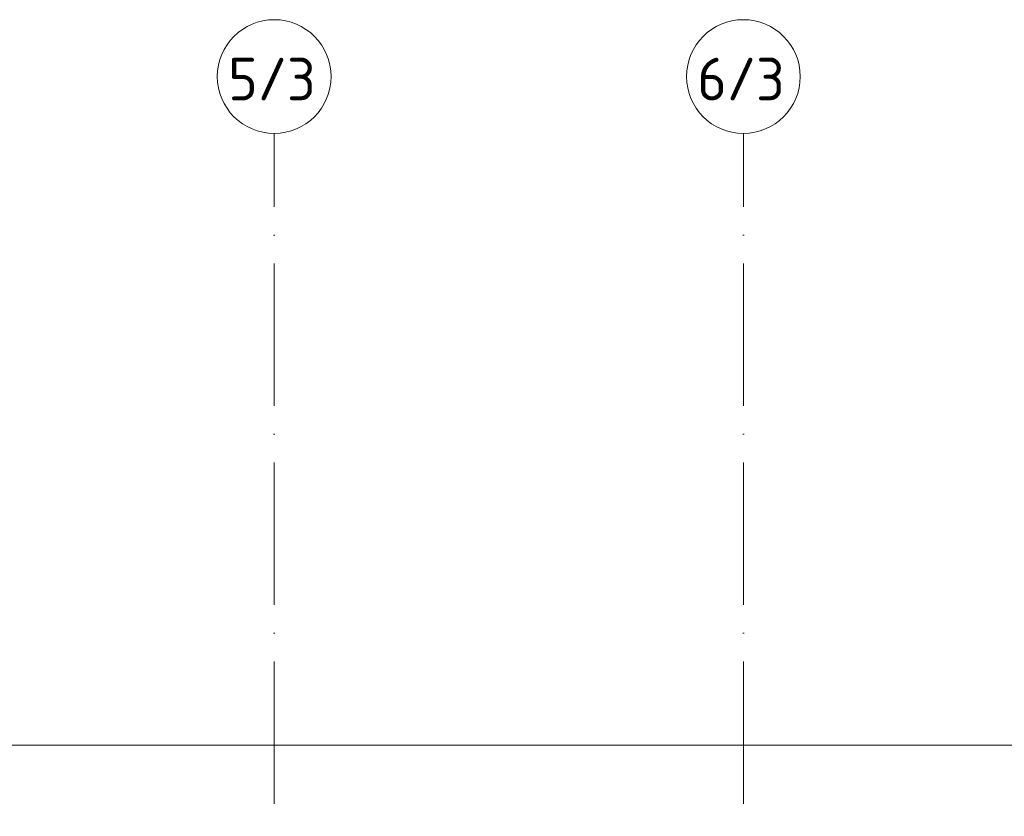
# Model space of a CAD drawing. Header units: millimetres. Extents: x 85617 to 161165, y 53267 to 102987.
# Tile 23 of 47: x 105611 to 112536, y 97381 to 102987. Entities that reach past the tile are written whole.
import ezdxf

# ---------------------------------------------------------------- set-up
doc = ezdxf.new("R2010")
doc.units = ezdxf.units.MM
doc.linetypes.add('4_ Штрихпунктир_ 10 х 2 мм', pattern=[1400, 1000, -200, 0, -200])
for name, color, linetype, lineweight in [('A-FLOR-____-OTLN', 7, 'Continuous', 9), ('S-GRID-____-IDEN', 7, 'Continuous', 9), ('S-GRID-____-OTLN', 7, 'Continuous', 9)]:
    doc.layers.add(name, color=color, linetype=linetype, lineweight=lineweight)
doc.styles.add('GOST Common_1', font='GOST_Common.ttf', dxfattribs={"height": 300})

# ---------------------------------------------------------------- blocks, each defined once
blk = doc.blocks.new('Ось сетки - 8_0 мм-31302-ВКК_25_К3_З_ЭОМ_воронка парапетная_')
at = {"layer": 'S-GRID-____-IDEN', "color": 254, "lineweight": 5, "true_color": 0xdadada}
blk.add_circle((0, 0), 4, dxfattribs=at)
blk = doc.blocks.new('240311_Наметкина 10_РД_АР_К3_R21_rvt-1-ВКК_25_К3_З_ЭОМ_воронка парапетная_')
at = {"layer": 'A-FLOR-____-OTLN', "color": 254, "lineweight": 5, "true_color": 0xcccccc}
blk.add_line((149920, 100050), (86800, 100050), dxfattribs=at)
at = {"layer": 'S-GRID-____-OTLN', "color": 254, "linetype": '4_ Штрихпунктир_ 10 х 2 мм', "lineweight": 5, "true_color": 0xdadada}
for p, q in [((103870, 56236.1), (103870, 104355.7)), ((107170, 56236.1), (107170, 104355.7))]:
    blk.add_line(p, q, dxfattribs=at)
at = {"layer": 'S-GRID-____-IDEN', "color": 254, "lineweight": 5, "true_color": 0xdadada, "xscale": 100.0000000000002, "yscale": 100.0000000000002, "zscale": 100.0000000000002}
for p in [(103870, 104755.7), (107170, 104755.7)]:
    blk.add_blockref('Ось сетки - 8_0 мм-31302-ВКК_25_К3_З_ЭОМ_воронка парапетная_', p, dxfattribs=at)
at = {"layer": 'S-GRID-____-IDEN', "color": 254, "lineweight": 5, "true_color": 0xdadada, "char_height": 300, "width": 777.637, "attachment_point": 1, "style": 'GOST Common_1'}
for s, insert in [('5/3', (103545.9, 104887.8)), ('6/3', (106845.9, 104887.8))]:
    blk.add_mtext(s, dxfattribs=dict(at, insert=insert))
blk = doc.blocks.new('Ось сетки - 8_0 мм-V36-ВКК_25_К3_З_ЭОМ_воронка парапетная_')
at = {"layer": 'S-GRID-____-IDEN', "color": 254, "lineweight": 5, "true_color": 0xcccccc}
blk.add_circle((0, 0), 4, dxfattribs=at)
blk = doc.blocks.new('Наметкина 10_РД_АР_К3_Отделка_R21_rvt-1-ВКК_25_К3_З_ЭОМ_воронка парапетная_')
at = {"layer": 'S-GRID-____-OTLN', "color": 254, "linetype": '4_ Штрихпунктир_ 10 х 2 мм', "lineweight": 5, "true_color": 0xcccccc}
for p, q in [((103870, 56236.1), (103870, 104355.7)), ((107170, 56236.1), (107170, 104355.7))]:
    blk.add_line(p, q, dxfattribs=at)
at = {"layer": 'S-GRID-____-IDEN', "color": 254, "lineweight": 5, "true_color": 0xcccccc, "xscale": 99.99999999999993, "yscale": 99.99999999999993, "zscale": 99.99999999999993}
for p in [(103870, 104755.7), (107170, 104755.7)]:
    blk.add_blockref('Ось сетки - 8_0 мм-V36-ВКК_25_К3_З_ЭОМ_воронка парапетная_', p, dxfattribs=at)
at = {"layer": 'S-GRID-____-IDEN', "color": 254, "lineweight": 5, "true_color": 0xcccccc, "char_height": 300, "width": 777.637, "attachment_point": 1, "style": 'GOST Common_1'}
for s, insert in [('5/3', (103545.9, 104887.8)), ('6/3', (106845.9, 104887.8))]:
    blk.add_mtext(s, dxfattribs=dict(at, insert=insert))

msp = doc.modelspace()

# ---------------------------------------------------------------- block references
at = {"lineweight": 5}
for name in ['240311_Наметкина 10_РД_АР_К3_R21_rvt-1-ВКК_25_К3_З_ЭОМ_воронка парапетная_', 'Наметкина 10_РД_АР_К3_Отделка_R21_rvt-1-ВКК_25_К3_З_ЭОМ_воронка парапетная_']:
    msp.add_blockref(name, (3531, -2169), dxfattribs=at)

doc.saveas('drawing.dxf')
